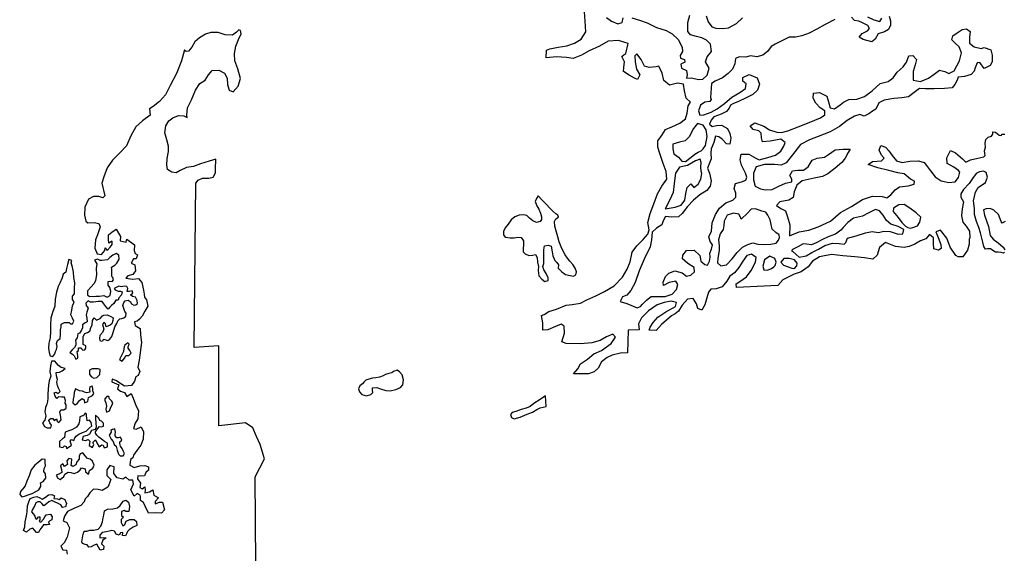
# Model space of a CAD drawing. Extents: x 85497 to 314014, y 760654 to 894511.
# Tile 13 of 25: x 145436 to 174197, y 857671 to 873259. Entities that reach past the tile are written whole.
import ezdxf

# ---------------------------------------------------------------- set-up
doc = ezdxf.new("R2010")
doc.units = 0
doc.layers.add('-RPA', color=1, linetype='CONTINUOUS')
doc.layers.add('RPA', color=3, linetype='CONTINUOUS')

msp = doc.modelspace()

# ---------------------------------------------------------------- linework, layer by layer
at = {"layer": '-RPA', "color": 0}
for points in [[(171451, 867168), (171526, 867193), (171664, 867241), (171727, 867341), (171758, 867494), (171619, 867620), (171434, 867755), (171272, 867858), (171112, 867850), (170961, 867750), (170947, 867653), (171098, 867478), (171201, 867337), (171311, 867228), (171379, 867188)], [(166513, 867430), (166494, 867492), (166442, 867574), (166289, 867605), (166099, 867548), (166016, 867376), (166002, 867245), (165987, 867131), (165898, 867002), (165851, 866826), (165865, 866653), (165870, 866519), (165832, 866291), (165818, 866154), (165918, 866071), (166085, 866099), (166250, 866274), (166392, 866462), (166547, 866610), (166701, 866693), (166852, 866738), (166998, 866700), (167178, 866695), (167377, 866700), (167534, 866727), (167600, 866818), (167627, 866900), (167621, 866975), (167524, 867047), (167414, 867137), (167354, 867411), (167294, 867549), (167229, 867638), (167112, 867668), (166933, 867729), (166803, 867727), (166691, 867611)], [(167982, 866508), (168024, 866491), (168118, 866399), (168202, 866326), (168405, 866363), (168575, 866459), (168765, 866555), (168953, 866664), (169178, 866734), (169377, 866722), (169521, 866701), (169573, 866753), (169617, 866873), (169866, 866942), (170138, 867031), (170334, 867068), (170520, 867040), (170680, 867078), (170859, 867076), (171093, 866989), (171237, 867007), (171261, 867127), (171096, 867217), (170881, 867288), (170755, 867397), (170655, 867545), (170549, 867680), (170432, 867717), (170222, 867608), (170054, 867515), (169796, 867459), (169625, 867333), (169493, 867188), (169420, 867107), (169269, 866997), (169056, 866911), (168886, 866841), (168702, 866745), (168568, 866681), (168418, 866699), (168323, 866713), (168162, 866627), (168011, 866546)], [(167465, 866036), (167501, 866082), (167535, 866176), (167493, 866281), (167350, 866354), (167189, 866248), (167142, 866059), (167177, 865954), (167281, 865944), (167392, 865991)], [(167990, 865998), (168065, 865994), (168137, 866065), (168151, 866144), (168064, 866242), (167914, 866280), (167758, 866281), (167672, 866171), (167749, 866092), (167886, 866039)], [(147252, 858006), (147278, 858182), (147296, 858257), (147321, 858315), (147397, 858323), (147489, 858348), (147598, 858347), (147732, 858379), (147808, 858463), (147859, 858588), (147877, 858705), (147894, 858789), (147912, 858914), (148004, 858964), (148155, 858971), (148289, 859004), (148374, 859070), (148458, 859195), (148534, 859220), (148617, 859169), (148642, 859035), (148624, 858893), (148540, 858893), (148490, 858919), (148406, 858894), (148414, 858777), (148472, 858726), (148396, 858660), (148404, 858567), (148445, 858475), (148504, 858516), (148546, 858608), (148656, 858658), (148781, 858657), (148848, 858598), (148855, 858480), (148746, 858439), (148637, 858356), (148586, 858306), (148569, 858256), (148527, 858181), (148435, 858190), (148444, 858282), (148376, 858274), (148342, 858199), (148251, 858233), (148201, 858317), (148126, 858335), (148050, 858319), (147958, 858294), (147849, 858278), (147781, 858203), (147781, 858128), (147873, 858136), (147965, 858126), (147864, 858052), (147830, 857952), (147896, 857876), (147879, 857784), (147786, 857759), (147737, 857852), (147687, 857936), (147612, 857911), (147519, 857862), (147452, 857854), (147411, 857921), (147352, 857930), (147268, 857955)]]:
    msp.add_lwpolyline(points, close=True, dxfattribs=at)
at = {"layer": 'RPA', "color": 0}
for points in [[(174204, 866472), (174171, 866434), (174106, 866458), (174018, 866471), (173936, 866463), (173859, 866520), (173795, 866561), (173707, 866570), (173644, 866555), (173601, 866638), (173568, 866763), (173499, 867032), (173456, 867191), (173383, 867362), (173322, 867569), (173322, 867747), (173297, 867967), (173358, 868217), (173438, 868352), (173645, 868498), (173706, 868663), (173670, 868798), (173586, 868830), (173468, 868815), (173373, 868761), (173270, 868621), (173171, 868472), (173006, 868294), (172926, 868168), (172925, 868070), (173009, 867939), (172971, 867734), (172949, 867528), (172983, 867342), (173087, 867226), (173176, 867082), (173194, 866899), (173171, 866837), (173169, 866704), (173119, 866525), (172986, 866333), (172846, 866328), (172781, 866375), (172617, 866611), (172515, 866873), (172338, 867107), (172197, 867062), (172264, 866899), (172347, 866689), (172352, 866571), (172277, 866530), (172140, 866567), (172132, 866711), (172130, 866884), (172014, 866983), (171905, 866857), (171747, 866796), (171580, 866697), (171419, 866630), (171272, 866602), (171018, 866630), (170722, 866751), (170551, 866609), (170484, 866381), (170358, 866262), (170114, 866300), (169827, 866332), (169478, 866365), (169149, 866398), (168799, 866336), (168595, 866208), (168467, 866039), (168263, 865898), (168063, 865828), (167732, 865658), (167586, 865493), (166375, 865437), (166363, 865542), (166468, 865609), (166662, 865751), (166804, 865935), (166931, 866175), (166948, 866312), (166812, 866408), (166678, 866367), (166562, 866209), (166443, 866020), (166314, 865865), (166176, 865765), (166096, 865616), (165951, 865454), (165784, 865400), (165624, 865386), (165561, 865302), (165511, 865136), (165450, 864934), (165357, 864775), (165243, 864825), (165202, 864956), (165106, 865110), (164942, 865099), (164787, 864918), (164678, 864746), (164582, 864668), (164471, 864608), (164329, 864482), (164184, 864359), (164032, 864178), (163820, 864193), (163857, 864281), (163943, 864417), (164079, 864566), (164309, 864723), (164591, 864877), (164618, 865001), (164468, 865038), (164262, 864998), (164056, 864928), (163800, 864751), (163599, 864554), (163509, 864379), (163533, 864203), (163210, 864186), (163187, 863524), (162988, 863513), (162746, 863460), (162592, 863390), (162434, 863264), (162331, 863082), (162219, 862976), (162048, 862912), (161611, 862910), (161743, 863062), (161820, 863202), (162020, 863340), (162208, 863498), (162434, 863600), (162713, 863800), (162842, 863988), (162762, 864076), (162581, 863997), (162391, 863891), (162149, 863815), (161816, 863786), (161398, 863796), (161268, 863847), (161308, 863974), (161352, 864100), (161344, 864303), (161257, 864362), (161083, 864292), (160864, 864200), (160717, 864185), (160719, 864404), (160675, 864616), (160757, 864651), (160892, 864735), (161115, 864804), (161396, 864919), (161576, 864940), (161818, 864974), (161998, 865076), (162261, 865191), (162520, 865316), (162805, 865486), (163043, 865741), (163179, 865968), (163269, 866186), (163331, 866469), (163460, 866648), (163648, 866835), (163783, 866994), (163827, 867124), (163783, 867336), (163854, 867593), (163955, 867883), (164069, 868172), (164195, 868399), (164335, 868600), (164321, 868829), (164231, 869058), (164136, 869353), (164073, 869533), (164081, 869716), (164201, 869897), (164300, 870050), (164490, 870126), (164723, 870238), (164887, 870367), (164935, 870526), (164966, 870738), (165029, 870848), (164903, 870967), (164853, 871183), (164829, 871379), (164653, 871407), (164421, 871344), (164249, 871483), (164202, 871699), (164110, 871905), (164031, 871886), (163826, 871866), (163689, 871900), (163593, 872093), (163464, 872258), (163401, 872199), (163416, 872023), (163456, 871814), (163546, 871650), (163479, 871510), (163392, 871547), (163236, 871640), (163074, 871749), (163085, 871866), (163106, 872026), (163023, 872180), (163079, 872235), (163141, 872267), (163206, 872560), (163082, 872598), (162930, 872655), (162629, 872631), (162370, 872490), (162071, 872350), (161845, 872218), (161602, 872126), (161407, 872157), (161120, 872173), (160810, 872147), (160822, 872369), (160926, 872404), (161165, 872457), (161417, 872497), (161646, 872570), (161840, 872688), (161976, 872906), (161950, 873213), (161933, 873490)], [(162577, 873324), (162726, 873211), (162908, 873138), (163036, 873179), (163063, 873316)], [(169247, 873267), (168965, 873116), (168719, 872981), (168493, 872863), (168283, 872787), (168097, 872750), (167911, 872745), (167678, 872630), (167507, 872543), (167386, 872473), (167280, 872330), (167148, 872221), (166968, 872177), (166786, 872198), (166645, 872167), (166449, 872169), (166341, 872127), (166330, 871971), (166260, 871818), (166131, 871686), (165967, 871557), (165750, 871461), (165645, 871390), (165612, 870983), (165634, 870924), (165591, 870872), (165447, 870847), (165322, 870757), (165265, 870595), (165300, 870470), (165424, 870482), (165633, 870555), (165814, 870654), (166021, 870809), (166242, 870999), (166471, 871134), (166633, 871253), (166654, 871387), (166563, 871463), (166564, 871570), (166744, 871657), (166982, 871563), (167048, 871380), (166988, 871204), (166849, 871072), (166636, 870969), (166430, 870870), (166272, 870800), (166200, 870762), (166163, 870677), (166084, 870573), (165923, 870497), (165717, 870424), (165634, 870327), (165588, 870203), (165665, 870140), (165793, 870168), (165936, 870173), (166108, 870084), (166176, 869939), (166210, 869802), (166176, 869626), (166081, 869634), (165952, 869769), (165861, 869841), (165764, 869855), (165709, 869667), (165636, 869488), (165621, 869361), (165630, 869191), (165593, 869100), (165532, 868921), (165583, 868780), (165633, 868551), (165602, 868398), (165506, 868265), (165299, 868143), (165118, 867985), (164940, 867798), (164788, 867600), (164679, 867497), (164480, 867489), (164298, 867514), (164231, 867381), (164191, 867264), (164033, 867171), (163914, 867054), (163889, 866826), (163848, 866627), (163678, 866264), (163531, 865926), (163413, 865584), (163290, 865344), (163168, 865215), (163044, 865167), (162980, 865027), (163175, 864967), (163474, 864840), (163569, 864884), (163629, 864949), (163741, 865069), (163879, 865168), (164085, 865173), (164287, 865171), (164497, 865237), (164619, 865380), (164659, 865523), (164605, 865624), (164405, 865584), (164238, 865491), (164229, 865596), (164303, 865755), (164398, 865855), (164575, 865925), (164784, 865867), (164916, 865768), (165041, 865796), (165146, 865890), (165141, 866017), (164956, 866140), (164794, 866269), (164802, 866380), (164917, 866512), (165136, 866523), (165301, 866368), (165335, 866205), (165445, 866112), (165527, 866088), (165590, 866202), (165607, 866326), (165599, 866443), (165646, 866560), (165670, 866681), (165605, 866776), (165571, 866914), (165648, 867079), (165663, 867324), (165757, 867571), (165873, 867753), (166064, 867911), (166264, 867990), (166356, 868071), (166354, 868188), (166303, 868329), (166350, 868476), (166517, 868526), (166645, 868574), (166672, 868662), (166640, 868773), (166519, 869006), (166481, 869169), (166506, 869329), (166734, 869330), (166938, 869210), (167036, 869167), (167288, 869230), (167514, 869306), (167672, 869418), (167758, 869564), (167795, 869672), (167669, 869771), (167355, 869709), (167133, 869695), (167101, 869803), (167099, 869943), (167028, 870016), (166859, 870053), (166778, 870155), (166913, 870245), (167170, 870148), (167338, 870045), (167550, 869974), (167693, 869967), (167873, 870014), (168178, 870131), (168493, 870259), (168830, 870389), (168955, 870476), (168959, 870600), (168820, 870680), (168694, 870825), (168614, 870966), (168628, 871109), (168798, 871134), (169009, 871027), (169066, 870860), (169107, 870680), (169241, 870653), (169402, 870769), (169504, 870849), (169658, 870926), (169893, 870933), (170112, 871019), (170336, 871180), (170573, 871390), (170809, 871453), (170953, 871562), (171069, 871728), (171247, 871882), (171340, 872019), (171407, 872204), (171524, 872209), (171634, 872091), (171597, 871938), (171533, 871749), (171534, 871494), (171752, 871453), (171981, 871552), (172146, 871665), (172307, 871787), (172456, 871743), (172577, 871690), (172731, 871766), (172884, 872059), (172948, 872293), (172878, 872467), (172762, 872569), (172668, 872671), (172695, 872791), (172820, 872878), (172968, 872968), (173095, 872990), (173202, 872917), (173184, 872747), (173183, 872574), (173319, 872462), (173521, 872421), (173612, 872443), (173804, 872378), (173847, 872220), (173847, 872024), (173786, 871920), (173606, 871829), (173484, 872007), (173409, 871998), (173345, 871852), (173321, 871757), (173229, 871654), (173039, 871603), (172853, 871579), (172823, 871495), (172753, 871361), (172677, 871264), (172451, 871250), (172151, 871243), (171897, 871243), (171724, 871245), (171566, 871132), (171401, 871003), (171202, 870979), (170973, 870952), (170689, 870909), (170535, 870829), (170445, 870647), (170350, 870589), (170238, 870506), (170100, 870445), (169980, 870485), (169823, 870441), (169609, 870316), (169382, 870136), (169107, 869978), (168763, 869842), (168510, 869753), (168248, 869609), (168013, 869311), (167828, 869074), (167680, 869007), (167485, 869032), (167188, 869032), (166952, 868956), (166872, 868771), (166870, 868578), (166917, 868392), (167076, 868315), (167220, 868284), (167419, 868302), (167609, 868391), (167809, 868484), (167986, 868524), (167986, 868603), (167932, 868708), (168012, 868844), (168169, 868862), (168332, 868864), (168463, 868963), (168589, 869151), (168733, 869209), (168949, 869246), (169057, 869316), (169255, 869461), (169493, 869472), (169692, 869480), (169639, 869376), (169546, 869214), (169450, 869091), (169256, 868923), (169039, 868752), (168891, 868682), (168643, 868629), (168293, 868551), (168138, 868422), (168061, 868230), (168033, 868060), (167905, 867983), (167640, 867940), (167545, 867830), (167668, 867744), (167807, 867671), (167868, 867498), (167937, 867262), (167921, 866946), (167986, 866971), (168209, 867057), (168484, 867106), (168759, 867211), (169123, 867371), (169413, 867626), (169734, 867802), (170059, 868004), (170347, 868103), (170625, 868096), (170761, 868056), (170886, 868143), (171005, 868285), (171140, 868378), (171388, 868409), (171568, 868459), (171576, 868537), (171456, 868600), (171274, 868756), (171085, 868784), (170822, 868852), (170503, 868927), (170220, 869027), (170345, 869117), (170609, 869138), (170691, 869209), (170614, 869301), (170540, 869452), (170591, 869588), (170724, 869531), (170821, 869429), (170924, 869291), (171053, 869140), (171216, 869089), (171438, 869126), (171689, 869137), (171859, 869083), (171923, 868997), (172042, 868846), (172174, 868672), (172349, 868556), (172577, 868501), (172763, 868525), (172856, 868648), (172903, 868805), (172861, 868857), (172719, 868953), (172531, 869060), (172522, 869220), (172622, 869437), (172769, 869371), (172979, 869195), (173069, 869100), (173207, 869161), (173420, 869217), (173597, 869257), (173634, 869296), (173632, 869358), (173618, 869430), (173647, 869534), (173640, 869648), (173659, 869762), (173729, 869826), (173828, 869856), (173863, 869918), (173867, 869984), (173936, 869976), (173994, 869920), (174046, 869884), (174102, 869877), (174131, 869919), (174213, 869918)], [(163321, 873316), (163543, 873249), (163760, 873168), (164036, 873035), (164319, 872938), (164491, 872848), (164666, 872676), (164785, 872460), (164793, 872332), (164727, 872212), (164742, 872134), (164853, 872097), (164868, 872015), (164744, 871961), (164765, 871846), (164911, 871770), (164933, 871652), (164909, 871548), (165063, 871556), (165268, 871508), (165395, 871517), (165514, 871640), (165575, 871838), (165472, 872029), (165516, 872175), (165645, 872330), (165611, 872546), (165501, 872665), (165358, 872731), (165202, 872766), (165026, 872813), (164952, 872912), (164948, 873176), (165013, 873391)], [(165492, 873373), (165549, 873199), (165652, 873051), (165769, 873014), (165975, 872999), (166138, 873024), (166377, 873149), (166549, 873317)], [(170831, 873365), (170875, 873221), (170874, 873103), (170811, 872974), (170702, 872900), (170516, 872849), (170423, 872694), (170331, 872613), (170074, 872681), (169957, 872750), (170049, 872860), (170197, 872934), (170260, 873002), (170212, 873091), (170059, 873164), (169945, 873214), (169825, 873235), (169737, 873330)], [(170198, 873345), (170386, 873255), (170559, 873205), (170622, 873305)], [(152334, 857351), (152310, 859906), (152590, 860432), (152459, 860852), (152352, 861087), (152245, 861339), (152036, 861483), (151257, 861396), (151256, 863734), (150535, 863680), (150585, 868482), (150646, 868569), (150772, 868630), (150961, 868634), (151089, 868657), (151158, 868782), (151157, 868965), (151164, 869115), (151166, 869180), (150969, 869124), (150722, 869046), (150514, 868974), (150308, 868941), (150126, 868854), (150010, 868786), (149883, 868806), (149758, 868881), (149733, 869019), (149741, 869208), (149786, 869409), (149778, 869569), (149731, 869753), (149675, 869954), (149707, 870162), (149793, 870303), (149913, 870391), (150075, 870461), (150228, 870447), (150324, 870398), (150320, 870473), (150342, 870683), (150452, 870913), (150572, 871202), (150698, 871394), (150853, 871493), (150946, 871652), (151061, 871778), (151254, 871789), (151419, 871693), (151493, 871549), (151501, 871366), (151551, 871196), (151675, 871152), (151817, 871320), (151888, 871538), (151809, 871826), (151723, 872052), (151709, 872271), (151750, 872483), (151824, 872678), (151901, 872847), (151889, 872945), (151837, 872965), (151764, 872891), (151656, 872810), (151440, 872812), (151229, 872880), (151020, 872885), (150866, 872838), (150686, 872729), (150554, 872612), (150464, 872460), (150368, 872337), (150300, 872330), (150247, 872377), (150161, 872059), (150016, 871683), (149829, 871341), (149693, 871065), (149516, 870865), (149331, 870724), (149230, 870650), (149245, 870474), (149027, 870307), (148824, 870133), (148680, 869866), (148552, 869574), (148358, 869365), (148148, 869157), (147995, 868932), (147893, 868665), (147833, 868481), (147923, 868112), (147864, 868054), (147747, 868096), (147588, 868097), (147445, 868015), (147334, 867781), (147333, 867546), (147365, 867370), (147423, 867328), (147608, 867335), (147750, 867309), (147783, 867208), (147706, 866974), (147654, 866824), (147628, 866581), (147694, 866421), (147827, 866404), (147920, 866512), (147929, 866596), (147987, 866520), (148080, 866611), (148139, 866695), (148140, 866787), (148039, 866729), (148031, 866838), (148032, 866972), (148125, 867055), (148251, 867138), (148326, 867020), (148384, 866928), (148366, 866802), (148550, 866759), (148568, 866851), (148793, 866682), (148783, 866515), (148808, 866431), (148874, 866388), (148840, 866271), (148756, 866272), (148689, 866147), (148797, 866096), (148821, 865920), (148745, 865820), (148594, 865779), (148535, 865712), (148744, 865677), (148903, 865701), (149003, 865583), (149052, 865357), (149068, 865239), (149084, 865156), (149142, 865080), (149174, 864895), (149090, 864745), (149013, 864595), (148937, 864512), (148870, 864453), (148794, 864437), (148810, 864328), (148952, 864235), (148968, 864051), (148991, 863833), (148929, 863314), (148886, 863105), (148944, 862979), (148893, 862862), (148825, 862829), (148791, 862703), (148706, 862578), (148497, 862554), (148247, 862715), (148138, 862758), (148129, 862683), (148330, 862589), (148295, 862472), (148379, 862404), (148496, 862370), (148570, 862252), (148688, 862344), (148746, 862201), (148820, 862016), (148902, 861831), (148884, 861597), (148808, 861472), (148756, 861313), (148840, 861296), (148983, 861362), (149049, 861219), (149039, 861010), (148971, 860826), (148861, 860676), (148760, 860542), (148742, 860459), (148675, 860409), (148649, 860250), (148782, 860182), (148942, 860223), (149093, 860239), (149201, 860196), (149201, 860104), (149125, 860029), (149082, 859937), (148957, 859921), (148890, 859938), (148872, 859846), (148964, 859720), (148946, 859595), (149013, 859552), (149088, 859610), (149096, 859518), (149087, 859434), (149230, 859467), (149322, 859525), (149355, 859366), (149488, 859289), (149396, 859189), (149395, 859114), (149521, 859163), (149605, 859163), (149670, 858945), (149577, 858845), (149393, 858854), (149201, 858847), (149101, 859049), (149052, 859158), (148960, 859218), (148969, 859326), (148953, 859368), (148869, 859419), (148777, 859344), (148686, 859529), (148762, 859696), (148738, 859805), (148637, 859806), (148538, 859899), (148445, 859841), (148278, 859875), (148186, 860002), (148196, 860194), (148071, 860237), (147978, 860112), (147977, 859945), (148093, 859826), (148042, 859668), (148008, 859601), (147848, 859510), (147723, 859536), (147589, 859545), (147487, 859437), (147420, 859328), (147344, 859262), (147318, 859178), (147225, 859070), (147015, 858979), (146830, 858897), (146746, 858755), (146703, 858621), (146811, 858570), (146894, 858411), (146825, 858143), (146732, 857976), (146639, 857876), (146697, 857775), (146806, 857766), (146822, 857649)], [(174221, 867364), (174138, 867314), (174103, 867361), (174027, 867569), (173890, 867690), (173786, 867739), (173665, 867738), (173592, 867704), (173621, 867553), (173733, 867220), (173786, 866957), (173868, 866847), (174022, 866742), (174162, 866617), (174209, 866534)]]:
    msp.add_lwpolyline(points, dxfattribs=at)
for points in [[(165338, 869432), (165404, 869490), (165464, 869588), (165522, 869845), (165488, 870038), (165405, 870179), (165239, 870226), (165116, 870081), (164996, 869840), (164871, 869721), (164708, 869677), (164511, 869623), (164513, 869489), (164544, 869342), (164680, 869243), (164780, 869124), (164881, 869117), (165046, 869239), (165161, 869333), (165259, 869387)], [(165342, 868838), (165330, 868959), (165341, 869086), (165316, 869181), (165172, 869140), (164942, 868999), (164710, 868946), (164588, 868771), (164558, 868474), (164526, 868207), (164426, 867992), (164290, 867733), (164584, 867785), (164754, 867842), (164867, 867988), (164892, 868177), (164929, 868356), (165041, 868463), (165128, 868361), (165257, 868457), (165336, 868603), (165358, 868763)], [(160580, 868112), (160532, 868032), (160490, 867949), (160545, 867820), (160604, 867723), (160653, 867608), (160683, 867499), (160683, 867418), (160636, 867367), (160531, 867334), (160421, 867380), (160323, 867464), (160253, 867535), (160156, 867560), (160028, 867551), (159903, 867499), (159790, 867414), (159701, 867286), (159613, 867175), (159571, 867072), (159568, 866971), (159618, 866907), (159764, 866890), (159882, 866883), (159977, 866910), (160084, 866897), (160150, 866800), (160153, 866676), (160144, 866585), (160147, 866474), (160204, 866420), (160311, 866372), (160418, 866378), (160501, 866402), (160553, 866309), (160566, 866175), (160588, 866050), (160585, 865933), (160600, 865773), (160685, 865676), (160775, 865611), (160870, 865641), (160876, 865722), (160811, 865842), (160742, 865948), (160719, 866047), (160744, 866137), (160742, 866274), (160742, 866398), (160746, 866538), (160762, 866649), (160871, 866668), (160958, 866640), (160989, 866479), (161012, 866358), (161063, 866229), (161130, 866168), (161170, 866102), (161164, 865998), (161269, 865890), (161381, 865819), (161514, 865782), (161611, 865769), (161677, 865803), (161696, 865897), (161660, 866000), (161598, 866112), (161506, 866206), (161434, 866297), (161368, 866387), (161309, 866496), (161251, 866622), (161196, 866767), (161152, 866912), (161113, 867056), (161070, 867230), (161057, 867361), (161099, 867445), (161172, 867495), (161154, 867551), (161096, 867588), (161007, 867666), (160918, 867757), (160824, 867864), (160700, 867982)], [(147686, 866129), (147668, 865987), (147676, 865811), (147649, 865626), (147598, 865543), (147522, 865451), (147413, 865343), (147420, 865226), (147478, 865175), (147663, 865182), (147763, 865182), (147889, 865198), (147989, 865155), (148082, 865205), (148099, 865330), (148067, 865431), (148017, 865507), (148018, 865607), (148068, 865624), (148135, 865615), (148177, 865656), (148161, 865723), (148128, 865757), (148128, 865866), (148129, 865975), (148113, 866034), (148214, 866092), (148273, 866150), (148341, 866267), (148333, 866376), (148258, 866426), (148157, 866377), (148073, 866310), (147997, 866244), (147838, 866220), (147787, 866229), (147704, 866263), (147620, 866230)], [(146610, 865558), (146559, 865467), (146507, 865299), (146473, 865099), (146463, 864889), (146394, 864705), (146343, 864538), (146333, 864346), (146332, 864153), (146322, 863969), (146288, 863810), (146278, 863659), (146294, 863533), (146327, 863441), (146402, 863424), (146461, 863499), (146479, 863565), (146512, 863624), (146530, 863716), (146514, 863800), (146539, 863892), (146615, 863950), (146625, 864075), (146625, 864201), (146643, 864285), (146643, 864360), (146744, 864410), (146811, 864418), (146878, 864409), (146920, 864375), (146978, 864375), (147013, 864450), (146980, 864542), (146930, 864635), (146956, 864777), (146982, 864902), (147025, 865003), (146975, 865087), (146976, 865187), (147035, 865254), (147036, 865413), (147046, 865572), (147021, 865723), (147006, 865882), (146982, 866025), (146941, 866159), (146958, 866226), (146874, 866252), (146832, 866110), (146806, 865993), (146780, 865884), (146704, 865826), (146678, 865717)], [(148192, 865405), (148225, 865363), (148309, 865329), (148376, 865328), (148426, 865311), (148409, 865219), (148333, 865136), (148315, 865069), (148248, 865069), (148189, 864969), (148122, 864911), (148063, 864853), (148020, 864803), (147954, 864879), (147896, 864963), (147846, 865022), (147729, 865023), (147594, 865007), (147502, 865008), (147436, 865050), (147368, 864975), (147376, 864908), (147434, 864832), (147400, 864715), (147382, 864640), (147399, 864539), (147406, 864430), (147347, 864405), (147271, 864347), (147271, 864255), (147245, 864188), (147186, 864105), (147136, 864080), (147110, 863963), (147067, 863896), (147075, 863821), (147075, 863754), (147041, 863679), (146973, 863612), (146897, 863537), (146981, 863487), (147031, 863436), (147080, 863343), (147131, 863368), (147131, 863444), (147115, 863569), (147157, 863594), (147157, 863619), (147158, 863670), (147233, 863677), (147250, 863635), (147283, 863602), (147342, 863618), (147367, 863668), (147368, 863735), (147293, 863769), (147293, 863895), (147294, 864004), (147337, 864096), (147412, 864120), (147496, 864170), (147505, 864237), (147548, 864345), (147566, 864471), (147608, 864546), (147683, 864479), (147784, 864528), (147851, 864611), (147893, 864628), (147986, 864636), (148094, 864585), (148169, 864551), (148152, 864467), (148126, 864375), (148076, 864333), (147966, 864284), (147942, 864376), (147892, 864418), (147850, 864352), (147891, 864217), (147856, 864117), (147772, 864034), (147763, 863959), (147779, 863891), (147821, 863866), (147871, 863891), (147888, 863924), (147947, 863907), (148014, 863890), (148073, 863923), (148124, 864006), (148166, 864123), (148218, 864282), (148269, 864382), (148303, 864466), (148362, 864524), (148420, 864532), (148479, 864548), (148538, 864598), (148547, 864682), (148506, 864732), (148473, 864825), (148448, 864909), (148474, 865001), (148516, 865042), (148600, 865067), (148659, 865025), (148700, 864957), (148767, 864915), (148825, 864931), (148876, 864964), (148868, 865057), (148819, 865157), (148735, 865175), (148677, 865226), (148736, 865267), (148719, 865342), (148635, 865318), (148577, 865318), (148594, 865410), (148570, 865469), (148494, 865478), (148410, 865454), (148327, 865479)], [(148633, 863785), (148591, 863819), (148499, 863744), (148481, 863652), (148472, 863568), (148421, 863468), (148353, 863334), (148428, 863284), (148505, 863384), (148539, 863450), (148622, 863450), (148690, 863516), (148657, 863592), (148607, 863659), (148607, 863701)], [(146760, 863069), (146643, 863095), (146568, 863154), (146510, 863222), (146460, 863281), (146368, 863281), (146333, 863148), (146315, 862972), (146348, 862846), (146297, 862712), (146279, 862587), (146270, 862453), (146260, 862327), (146259, 862202), (146250, 862101), (146225, 862026), (146191, 861926), (146173, 861800), (146197, 861683), (146171, 861557), (146104, 861482), (146162, 861373), (146237, 861339), (146346, 861338), (146363, 861413), (146313, 861481), (146288, 861548), (146314, 861590), (146348, 861614), (146406, 861614), (146439, 861547), (146515, 861597), (146531, 861529), (146581, 861496), (146649, 861570), (146625, 861705), (146609, 861797), (146634, 861864), (146726, 861863), (146794, 861913), (146794, 862005), (146761, 862056), (146770, 862139), (146746, 862232), (146662, 862232), (146570, 862241), (146519, 862191), (146469, 862259), (146445, 862359), (146504, 862376), (146562, 862342), (146613, 862400), (146572, 862493), (146539, 862577), (146522, 862669), (146540, 862752), (146507, 862853), (146499, 862954), (146600, 862961), (146676, 863003)], [(147479, 862897), (147529, 862829), (147604, 862787), (147688, 862811), (147772, 862895), (147790, 863037), (147732, 863062), (147631, 863063), (147556, 863064), (147472, 863022)], [(156306, 862946), (156217, 862920), (156125, 862893), (156052, 862853), (155950, 862820), (155838, 862797), (155737, 862784), (155638, 862760), (155549, 862727), (155492, 862673), (155445, 862626), (155368, 862566), (155333, 862479), (155363, 862390), (155430, 862310), (155569, 862276), (155691, 862309), (155748, 862366), (155743, 862441), (155739, 862506), (155866, 862512), (155979, 862473), (156128, 862430), (156261, 862413), (156426, 862457), (156564, 862512), (156632, 862594), (156643, 862738), (156604, 862882), (156535, 862969), (156458, 863020), (156353, 862984)], [(147066, 862472), (147031, 862372), (147014, 862263), (146996, 862171), (146987, 862071), (147054, 862012), (147121, 862053), (147181, 862136), (147256, 862195), (147323, 862152), (147331, 862068), (147423, 862101), (147449, 862227), (147559, 862285), (147601, 862343), (147576, 862418), (147568, 862486), (147552, 862553), (147485, 862536), (147476, 862469), (147484, 862377), (147400, 862361), (147325, 862378), (147266, 862412), (147183, 862421)], [(147926, 862131), (147951, 862064), (147967, 861972), (147949, 861880), (147974, 861796), (148058, 861837), (148101, 861937), (148135, 862012), (148152, 862063), (148127, 862113), (148060, 862180), (148036, 862248), (147977, 862248), (147926, 862181)], [(160795, 862269), (160641, 862166), (160454, 862047), (160348, 861963), (160227, 861912), (160080, 861868), (159929, 861811), (159821, 861786), (159772, 861727), (159800, 861639), (159881, 861596), (160052, 861646), (160258, 861732), (160415, 861796), (160537, 861870), (160642, 861918), (160818, 861958)], [(147194, 861659), (147185, 861542), (147159, 861458), (147091, 861358), (146957, 861275), (146873, 861251), (146764, 861209), (146755, 861142), (146746, 861050), (146687, 861017), (146602, 860942), (146601, 860783), (146693, 860766), (146744, 860807), (146794, 860790), (146802, 860732), (146878, 860781), (146945, 860831), (146912, 860949), (146946, 860999), (147013, 860965), (147047, 861040), (147081, 861090), (147165, 861148), (147274, 861197), (147375, 861239), (147460, 861313), (147544, 861397), (147528, 861489), (147478, 861565), (147403, 861540), (147395, 861624), (147387, 861674), (147387, 861733), (147345, 861767), (147320, 861725), (147303, 861683), (147270, 861683)], [(147647, 861706), (147646, 861614), (147662, 861480), (147669, 861354), (147644, 861287), (147535, 861263), (147475, 861154), (147408, 861113), (147290, 861080), (147265, 860988), (147357, 860962), (147432, 860995), (147482, 860945), (147464, 860819), (147565, 860760), (147599, 860852), (147574, 860911), (147650, 860985), (147691, 860901), (147757, 860784), (147833, 860842), (147875, 860833), (147900, 860757), (148000, 860782), (148001, 860891), (147909, 860942), (147826, 861009), (147751, 861060), (147693, 861119), (147651, 861178), (147652, 861220), (147711, 861303), (147762, 861378), (147812, 861361), (147879, 861386), (147888, 861470), (147821, 861529), (147780, 861546), (147747, 861621)], [(148053, 861125), (148111, 861007), (148169, 860940), (148194, 860848), (148252, 860797), (148285, 860688), (148326, 860570), (148367, 860520), (148459, 860519), (148493, 860586), (148460, 860661), (148427, 860737), (148378, 860804), (148361, 860880), (148362, 860930), (148421, 860980), (148379, 861064), (148312, 861048), (148270, 861048), (148229, 861107), (148221, 861149), (148238, 861207), (148214, 861308), (148146, 861292), (148096, 861259), (148104, 861208)], [(146503, 859955), (146553, 859871), (146620, 859828), (146729, 859911), (146755, 859986), (146847, 860044), (146931, 860035), (147023, 860001), (147124, 860042), (147200, 860109), (147242, 860167), (147351, 860141), (147359, 860049), (147442, 859982), (147476, 860090), (147569, 860157), (147611, 860248), (147562, 860366), (147495, 860417), (147412, 860443), (147345, 860518), (147279, 860611), (147203, 860578), (147169, 860511), (147177, 860419), (147101, 860344), (147075, 860252), (146991, 860211), (146941, 860236), (146950, 860303), (146959, 860421), (146875, 860438), (146808, 860371), (146832, 860262), (146740, 860204), (146698, 860288), (146623, 860230), (146655, 860121), (146663, 860029), (146579, 859988)], [(145502, 859317), (145578, 859341), (145712, 859391), (145804, 859423), (145905, 859481), (145998, 859523), (146057, 859623), (146057, 859681), (146041, 859732), (146117, 859765), (146201, 859865), (146185, 859990), (146144, 860058), (146153, 860150), (146187, 860225), (146179, 860317), (146180, 860409), (146088, 860418), (145978, 860327), (145877, 860244), (145767, 860111), (145716, 859935), (145648, 859776), (145596, 859643), (145529, 859551), (145461, 859476), (145436, 859393)], [(145809, 858954), (145784, 858879), (145834, 858812), (145875, 858761), (145883, 858711), (145916, 858669), (145958, 858702), (145984, 858735), (146026, 858735), (146025, 858651), (146008, 858601), (146050, 858584), (146134, 858667), (146168, 858734), (146210, 858792), (146336, 858817), (146386, 858732), (146377, 858649), (146318, 858624), (146276, 858582), (146309, 858515), (146234, 858507), (146133, 858500), (146082, 858433), (146023, 858358), (145981, 858283), (145922, 858275), (145872, 858351), (145822, 858410), (145730, 858377), (145637, 858285), (145545, 858336), (145588, 858445), (145597, 858587), (145632, 858763), (145650, 858880), (145659, 859056), (145702, 859173), (145745, 859273), (145845, 859314), (145938, 859330), (146021, 859296), (146096, 859254), (146189, 859312), (146273, 859378), (146374, 859394), (146457, 859352), (146432, 859277), (146540, 859267), (146591, 859242), (146650, 859292), (146758, 859241), (146799, 859123), (146773, 859031), (146689, 859007), (146640, 859091), (146556, 859125), (146456, 859176), (146372, 859210), (146288, 859177), (146221, 859119), (146145, 859061), (146079, 859128), (146029, 859179), (145970, 859179), (145903, 859146), (145877, 859071)]]:
    msp.add_lwpolyline(points, close=True, dxfattribs=at)

doc.saveas('drawing.dxf')
